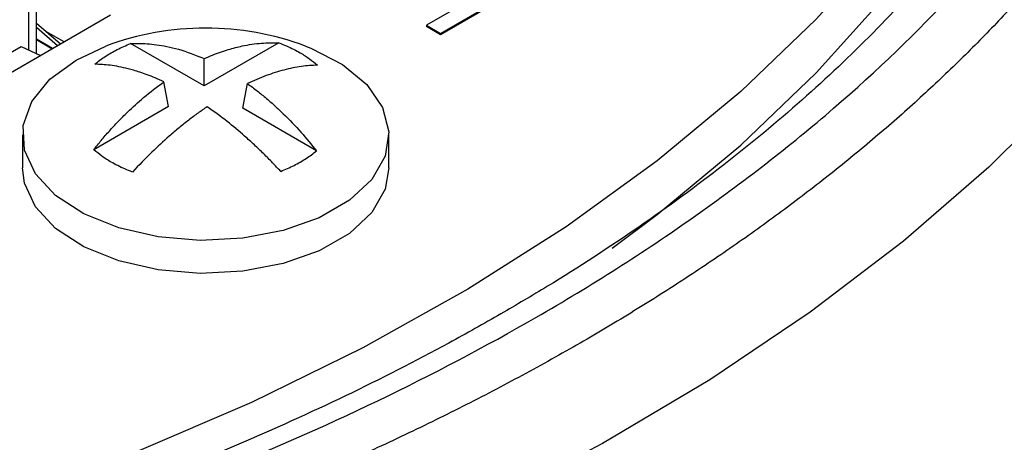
# Model space of a CAD drawing. Header units: inches. Extents: x 1.04 to 7.18, y 2.19 to 10.07.
# Tile 33 of 40: x 6.73 to 7.03, y 9.32 to 9.44. Entities that reach past the tile are written whole.
import ezdxf

# ---------------------------------------------------------------- set-up
doc = ezdxf.new("R2010")
doc.units = ezdxf.units.IN
doc.header["$MEASUREMENT"] = 0

msp = doc.modelspace()

# ---------------------------------------------------------------- linework, layer by layer
at = {"color": 7, "linetype": 'Continuous', "lineweight": 25}
for p, q in [((6.7384508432, 9.4329835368), (6.7384508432, 9.5700765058)), ((6.7361445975, 9.4340773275), (6.7361445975, 9.5668623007)), ((6.8722366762, 9.4513920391), (6.8549919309, 9.4414351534)), ((6.8764403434, 9.4485570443), (6.8591941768, 9.438601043)), ((6.8591941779, 9.4390093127), (6.876440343, 9.4489653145)), ((6.7606387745, 9.4444992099), (6.520445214, 9.3058383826)), ((6.7384508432, 9.4420288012), (6.7456481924, 9.4358453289)), ((6.7447515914, 9.435327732), (6.7384508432, 9.4407409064)), ((6.8549919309, 9.4414351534), (6.8591941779, 9.4390093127)), ((6.8549919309, 9.4414351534), (6.8549919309, 9.441026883)), ((6.8591941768, 9.438601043), (6.8549919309, 9.441026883)), ((6.7467170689, 9.4364623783), (6.7412695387, 9.43960717)), ((6.8591941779, 9.4390093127), (6.8591941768, 9.438601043)), ((6.5297923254, 9.3173000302), (6.7339123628, 9.4351360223)), ((6.7339123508, 9.4351360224), (6.7396805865, 9.4324003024)), ((6.7432638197, 9.4344688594), (6.7384508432, 9.4372473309)), ((6.7384508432, 9.4371685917), (6.7431956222, 9.4344294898)), ((6.750321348, 9.4310472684), (6.7592074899, 9.435202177)), ((6.788586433, 9.4232864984), (6.7666091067, 9.4359737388)), ((6.8109226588, 9.4361809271), (6.788586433, 9.4232864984)), ((6.788586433, 9.4232864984), (6.788586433, 9.4314776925)), ((6.7779092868, 9.4171227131), (6.7765599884, 9.4245349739)), ((6.8001616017, 9.4166042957), (6.8015109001, 9.4240165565)), ((6.7779092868, 9.4171227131), (6.755573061, 9.4042282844)), ((6.822138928, 9.4039170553), (6.8001616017, 9.4166042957)), ((6.7342854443, 9.4086980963), (6.7342854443, 9.3988224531)), ((6.8437854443, 9.3988224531), (6.8437854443, 9.4086980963))]:
    msp.add_line(p, q, dxfattribs=at)
at = {"color": 7, "linetype": 'Continuous', "lineweight": 25, "flags": 128}
for points in [[(7.0556575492, 9.6619106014), (7.0574268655, 9.636694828), (7.0563650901, 9.6114658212), (7.0524766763, 9.5863294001), (7.0457779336, 9.5613909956), (7.0362969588, 9.5367552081), (7.0240735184, 9.5125253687), (7.0091588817, 9.4888031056), (6.991615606, 9.4656879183), (6.9715172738, 9.44327676), (6.9489481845, 9.4216636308), (6.9240030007, 9.4009391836), (6.8967863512, 9.3811903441), (6.867412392, 9.3624999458), (6.8360043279, 9.3449463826), (6.802693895, 9.3286032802), (6.7676208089, 9.3135391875), (6.7309321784, 9.2998172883)], [(6.9105493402, 9.3747751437), (6.9240030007, 9.3848655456), (6.9489481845, 9.4055899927), (6.9715172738, 9.427203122), (6.991615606, 9.4496142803), (7.0091588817, 9.4727294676), (7.0240735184, 9.4964517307), (7.0362969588, 9.5206815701), (7.0457779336, 9.5453173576), (7.0524766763, 9.5702557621), (7.0563650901, 9.5953921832), (7.0574489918, 9.6174661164)], [(7.1347990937, 9.5943353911), (7.1309341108, 9.5732267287), (7.1235815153, 9.5469466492), (7.1134673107, 9.520974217), (7.1006291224, 9.4954060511), (7.0851147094, 9.470337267), (7.0669817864, 9.4458611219), (7.0462978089, 9.422068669), (7.0231397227, 9.3990484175), (6.9975936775, 9.3768860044), (6.9697547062, 9.3556638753), (6.9397263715, 9.3354609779), (6.907620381, 9.3163524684), (6.8735561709, 9.2984094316), (6.8376604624, 9.2816986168), (6.8000667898, 9.2662821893), (6.7609150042, 9.2522174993), (6.7203507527, 9.2395568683)], [(6.8188633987, 9.435202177), (6.8204387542, 9.4345886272), (6.8299350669, 9.4297099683), (6.8372264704, 9.423698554), (6.8419198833, 9.416878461), (6.8437622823, 9.4096173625), (6.8426543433, 9.4023067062), (6.8386557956, 9.3953406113), (6.8319822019, 9.3890946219), (6.8229933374, 9.3839054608), (6.8121737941, 9.3800528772), (6.8001068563, 9.3777445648), (6.7874430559, 9.3771049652), (6.7748651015, 9.3781685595), (6.763051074, 9.3808780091), (6.7526378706, 9.3850872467), (6.7441868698, 9.3905693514), (6.7381536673, 9.3970287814), (6.7348635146, 9.4041173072), (6.7344937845, 9.4114527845), (6.7370644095, 9.4186397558), (6.7424368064, 9.4252907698), (6.750321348, 9.4310472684), (6.750321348, 9.4310472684)], [(6.8437854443, 9.3988224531), (6.8426543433, 9.392431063), (6.8386557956, 9.3854649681), (6.8319822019, 9.3792189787), (6.8229933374, 9.3740298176), (6.8121737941, 9.370177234), (6.8001068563, 9.3678689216), (6.7874430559, 9.367229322), (6.7748651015, 9.3682929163), (6.763051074, 9.3710023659), (6.7526378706, 9.3752116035), (6.7441868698, 9.3806937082), (6.7381536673, 9.3871531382), (6.7348635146, 9.394241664), (6.7342854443, 9.3988224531)]]:
    msp.add_lwpolyline(points, dxfattribs=at)
at = {"color": 7, "linetype": 'Continuous', "lineweight": 25}
msp.add_arc((6.7890354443, 9.3556727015), 0.0849390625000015, 69.4411750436, 110.5588249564, dxfattribs=at)
for points, knots in [([(6.887754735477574, 9.938890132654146), (6.885025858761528, 9.940450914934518), (6.879568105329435, 9.943572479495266), (6.871217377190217, 9.94815765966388), (6.862749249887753, 9.952670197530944), (6.854153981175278, 9.957102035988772), (6.845436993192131, 9.961453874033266), (6.836599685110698, 9.965724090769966), (6.827644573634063, 9.969911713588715), (6.818573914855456, 9.97401562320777), (6.809390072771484, 9.978034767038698), (6.800095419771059, 9.981968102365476), (6.790692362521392, 9.985814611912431), (6.781183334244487, 9.989573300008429), (6.771570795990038, 9.993243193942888), (6.761857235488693, 9.99682334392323), (6.752045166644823, 10.00031282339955), (6.742137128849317, 10.00371072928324), (6.732135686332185, 10.00701618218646), (6.722043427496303, 10.01022832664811), (6.711862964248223, 10.0133463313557), (6.701596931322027, 10.01636938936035), (6.691247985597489, 10.01929671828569), (6.680818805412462, 10.0221275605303), (6.670312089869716, 10.02486118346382), (6.659730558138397, 10.02749687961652), (6.649076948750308, 10.03003396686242), (6.638354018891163, 10.03247178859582), (6.627564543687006, 10.03480971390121), (6.616711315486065, 10.03704713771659), (6.605797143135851, 10.03918348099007), (6.594824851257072, 10.04121819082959), (6.583797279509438, 10.04315074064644), (6.572717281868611, 10.04498063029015), (6.561587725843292, 10.04670738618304), (6.550411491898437, 10.04833056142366), (6.53919147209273, 10.04984973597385), (6.527930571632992, 10.05126451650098), (6.516631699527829, 10.05257453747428), (6.505297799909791, 10.05377945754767), (6.493931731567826, 10.05487897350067), (6.473956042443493, 10.05662111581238), (6.445255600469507, 10.05854666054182), (6.41606859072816, 10.05962012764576), (6.39105479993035, 10.06002752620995), (6.366007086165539, 10.06005417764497), (6.331567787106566, 10.05922158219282), (6.292023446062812, 10.05702277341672), (6.23831118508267, 10.0522415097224), (6.167969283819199, 10.04234297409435), (6.033328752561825, 10.013023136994), (5.915221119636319, 9.965731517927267), (5.826700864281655, 9.909303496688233), (5.784799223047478, 9.876718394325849), (5.748646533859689, 9.841929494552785), (5.718554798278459, 9.805265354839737), (5.697483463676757, 9.77134240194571), (5.683315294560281, 9.74098495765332), (5.674149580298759, 9.714618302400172), (5.668071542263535, 9.688300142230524), (5.664480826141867, 9.658384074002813), (5.664878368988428, 9.624939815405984), (5.670315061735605, 9.592796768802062), (5.678274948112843, 9.565837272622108), (5.68959908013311, 9.537041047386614), (5.706223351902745, 9.506385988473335), (5.725849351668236, 9.479010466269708), (5.740864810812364, 9.46092037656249), (5.75349703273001, 9.447041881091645), (5.77576312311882, 9.424694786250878), (5.800526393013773, 9.403685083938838), (5.8266228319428, 9.38462205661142), (5.842033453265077, 9.374117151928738), (5.858000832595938, 9.363891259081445), (5.869132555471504, 9.357340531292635), (5.874698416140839, 9.354065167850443)], [0, 0, 0, 0, 0.0051249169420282, 0.0102498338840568, 0.0153747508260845, 0.020499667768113, 0.0256245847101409, 0.0307495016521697, 0.035874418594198, 0.040999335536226, 0.0461242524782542, 0.0512491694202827, 0.056374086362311, 0.0614990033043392, 0.0666239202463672, 0.0717488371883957, 0.076873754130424, 0.0819986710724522, 0.0871235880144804, 0.0922485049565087, 0.0973734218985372, 0.1024983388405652, 0.1076232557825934, 0.1127481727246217, 0.1178730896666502, 0.1229980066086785, 0.1281229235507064, 0.1332478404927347, 0.1383727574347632, 0.1434976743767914, 0.1486225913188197, 0.1537475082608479, 0.1588724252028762, 0.1639973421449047, 0.1691222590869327, 0.1742471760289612, 0.1793720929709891, 0.1844970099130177, 0.1896219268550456, 0.1947468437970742, 0.1998717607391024, 0.2049966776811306, 0.2216990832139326, 0.238401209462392, 0.243995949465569, 0.2550834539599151, 0.2718116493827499, 0.2899624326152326, 0.3080554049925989, 0.3442889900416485, 0.3863054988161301, 0.4997350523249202, 0.5309395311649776, 0.5621440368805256, 0.5933485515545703, 0.6245530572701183, 0.6557575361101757, 0.6764943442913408, 0.6971666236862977, 0.7178624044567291, 0.7378114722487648, 0.7664294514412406, 0.7950472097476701, 0.8123442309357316, 0.8296044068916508, 0.8632627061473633, 0.8864235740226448, 0.8980183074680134, 0.9096126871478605, 0.9226467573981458, 0.9575889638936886, 0.9681917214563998, 0.9787944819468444, 0.989397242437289, 1, 1, 1, 1]), ([(6.900988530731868, 9.946529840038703), (6.903814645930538, 9.944882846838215), (6.909466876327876, 9.941588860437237), (6.91776592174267, 9.936547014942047), (6.925930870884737, 9.93143304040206), (6.93394682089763, 9.926240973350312), (6.941815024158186, 9.920974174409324), (6.949532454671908, 9.915633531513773), (6.957097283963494, 9.910220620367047), (6.964507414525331, 9.904736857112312), (6.971760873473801, 9.899183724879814), (6.978855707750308, 9.893562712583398), (6.985790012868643, 9.88787533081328), (6.992561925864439, 9.882123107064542), (6.999169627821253, 9.876307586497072), (7.005611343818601, 9.870430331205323), (7.011885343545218, 9.86449291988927), (7.01798994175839, 9.8584969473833), (7.023923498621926, 9.852444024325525), (7.029684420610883, 9.846335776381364), (7.035271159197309, 9.840173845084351), (7.040682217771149, 9.833959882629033), (7.045916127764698, 9.827695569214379), (7.05097153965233, 9.821382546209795), (7.059230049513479, 9.810609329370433), (7.069991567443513, 9.795200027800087), (7.082129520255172, 9.774934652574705), (7.092478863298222, 9.754339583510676), (7.101047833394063, 9.73330824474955), (7.107825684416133, 9.711915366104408), (7.114336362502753, 9.682965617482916), (7.117021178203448, 9.652718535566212), (7.115436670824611, 9.621453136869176), (7.110347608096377, 9.588297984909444), (7.100866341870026, 9.557654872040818), (7.088168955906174, 9.529764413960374), (7.07877652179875, 9.512222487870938), (7.069522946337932, 9.497298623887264), (7.061688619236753, 9.485909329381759), (7.054559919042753, 9.476164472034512), (7.046424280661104, 9.465762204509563), (7.036264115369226, 9.45379035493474), (7.025457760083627, 9.442008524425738), (7.014015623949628, 9.4304284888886), (7.001949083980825, 9.419061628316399), (6.989269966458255, 9.407919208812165), (6.975991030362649, 9.39701208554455), (6.962124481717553, 9.386351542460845), (6.947687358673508, 9.37594616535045), (6.932681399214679, 9.365813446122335), (6.917168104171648, 9.355936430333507), (6.906381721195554, 9.349595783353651), (6.900988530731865, 9.346425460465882)], [0, 0, 0, 0, 0.0104350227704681, 0.0208700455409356, 0.0313050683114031, 0.04174009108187, 0.0521751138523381, 0.062610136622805, 0.0730451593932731, 0.0834801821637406, 0.0939152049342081, 0.1043502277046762, 0.1147852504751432, 0.1252202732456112, 0.1356552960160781, 0.1460903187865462, 0.1565253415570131, 0.1669603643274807, 0.1773953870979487, 0.1878304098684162, 0.1982654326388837, 0.2087004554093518, 0.2191354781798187, 0.2295705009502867, 0.2400055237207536, 0.2721641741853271, 0.3043223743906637, 0.3364866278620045, 0.36864868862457, 0.4015347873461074, 0.4343353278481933, 0.5000089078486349, 0.5375827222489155, 0.5750611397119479, 0.6497677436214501, 0.6773070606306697, 0.7048458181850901, 0.7323874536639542, 0.7486348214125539, 0.7600014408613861, 0.7800013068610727, 0.8000011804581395, 0.8200010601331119, 0.8400009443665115, 0.8600008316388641, 0.8800007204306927, 0.9000006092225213, 0.9200004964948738, 0.9400003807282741, 0.960000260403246, 0.9800001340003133, 0.9999999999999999, 0.9999999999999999, 0.9999999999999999, 0.9999999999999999]), ([(5.874698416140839, 9.354065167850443), (5.877427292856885, 9.35250438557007), (5.882885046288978, 9.349382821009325), (5.891235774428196, 9.344797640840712), (5.899703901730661, 9.340285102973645), (5.908299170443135, 9.335853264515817), (5.917016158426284, 9.331501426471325), (5.925853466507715, 9.327231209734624), (5.934808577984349, 9.323043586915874), (5.943879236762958, 9.31893967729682), (5.95306307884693, 9.31492053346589), (5.962357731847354, 9.310987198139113), (5.971760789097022, 9.307140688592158), (5.981269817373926, 9.30338200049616), (5.990882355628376, 9.299712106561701), (6.000595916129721, 9.296131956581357), (6.01040798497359, 9.292642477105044), (6.020316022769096, 9.289244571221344), (6.030317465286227, 9.285939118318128), (6.04040972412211, 9.282726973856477), (6.05059018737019, 9.27960896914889), (6.060856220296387, 9.276585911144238), (6.071205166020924, 9.273658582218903), (6.08163434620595, 9.27082773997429), (6.092141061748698, 9.26809411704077), (6.102722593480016, 9.26545842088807), (6.113376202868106, 9.262921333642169), (6.124099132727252, 9.260483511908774), (6.134888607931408, 9.25814558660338), (6.145741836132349, 9.255908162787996), (6.156656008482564, 9.253771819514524), (6.167628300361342, 9.251737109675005), (6.178655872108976, 9.24980455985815), (6.189735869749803, 9.247974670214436), (6.200865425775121, 9.246247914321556), (6.212041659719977, 9.244624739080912), (6.223261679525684, 9.243105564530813), (6.234522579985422, 9.241690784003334), (6.245821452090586, 9.24038076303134), (6.257155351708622, 9.239175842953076), (6.268521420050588, 9.238076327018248), (6.288497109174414, 9.236334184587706), (6.317197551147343, 9.234408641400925), (6.346384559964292, 9.233335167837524), (6.371398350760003, 9.232927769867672), (6.396446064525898, 9.232901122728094), (6.430885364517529, 9.233733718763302), (6.47042970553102, 9.235932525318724), (6.524141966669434, 9.240713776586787), (6.59448479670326, 9.250612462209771), (6.729125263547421, 9.279932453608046), (6.847232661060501, 9.327224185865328), (6.935752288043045, 9.383651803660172), (6.977653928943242, 9.416236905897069), (7.013806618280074, 9.45102580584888), (7.043898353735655, 9.487689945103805), (7.064969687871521, 9.521612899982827), (7.079137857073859, 9.551970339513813), (7.08830357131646, 9.578336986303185), (7.094381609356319, 9.604655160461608), (7.09797232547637, 9.634571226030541), (7.097574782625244, 9.668015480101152), (7.09213808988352, 9.70015853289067), (7.084178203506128, 9.727118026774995), (7.072854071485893, 9.75591425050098), (7.056229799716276, 9.78656931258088), (7.036603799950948, 9.81394483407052), (7.021588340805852, 9.8320349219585), (7.008956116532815, 9.845913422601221), (6.986690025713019, 9.868260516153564), (6.961926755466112, 9.889270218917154), (6.935830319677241, 9.908333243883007), (6.920419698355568, 9.91883814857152), (6.904452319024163, 9.92906404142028), (6.893320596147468, 9.935614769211), (6.887754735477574, 9.938890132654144)], [0, 0, 0, 0, 0.0051249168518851, 0.0102498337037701, 0.0153747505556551, 0.0204996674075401, 0.0256245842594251, 0.0307495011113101, 0.0358744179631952, 0.0409993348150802, 0.0461242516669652, 0.0512491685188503, 0.0563740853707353, 0.0614990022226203, 0.0666239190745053, 0.0717488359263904, 0.0768737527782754, 0.0819986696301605, 0.0871235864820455, 0.0922485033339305, 0.0973734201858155, 0.1024983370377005, 0.1076232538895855, 0.1127481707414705, 0.1178730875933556, 0.1229980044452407, 0.1281229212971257, 0.1332478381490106, 0.1383727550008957, 0.1434976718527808, 0.1486225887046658, 0.1537475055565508, 0.1588724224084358, 0.1639973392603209, 0.1691222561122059, 0.174247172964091, 0.179372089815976, 0.184497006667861, 0.189621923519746, 0.194746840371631, 0.1998717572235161, 0.2049966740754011, 0.221699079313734, 0.2384012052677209, 0.2439959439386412, 0.2550834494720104, 0.2718116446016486, 0.2899624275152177, 0.3080553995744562, 0.3442889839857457, 0.386306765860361, 0.499735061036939, 0.5309395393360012, 0.5621440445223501, 0.5933485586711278, 0.6245530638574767, 0.6557575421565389, 0.6764943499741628, 0.6971666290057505, 0.7178624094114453, 0.737811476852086, 0.76642945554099, 0.7950472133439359, 0.8123442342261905, 0.8296044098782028, 0.8632627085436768, 0.8864235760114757, 0.8980183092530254, 0.9096126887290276, 0.9226467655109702, 0.9575889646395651, 0.968191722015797, 0.9787944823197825, 0.989397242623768, 1, 1, 1, 1]), ([(6.877255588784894, 9.355104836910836), (6.872110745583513, 9.352190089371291), (6.85716046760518, 9.343720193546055), (6.831062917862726, 9.330445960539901), (6.798510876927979, 9.315682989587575), (6.76441261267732, 9.302048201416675), (6.728922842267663, 9.289580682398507), (6.692160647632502, 9.278334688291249), (6.654261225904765, 9.268354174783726), (6.615361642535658, 9.259679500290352), (6.57560381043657, 9.252345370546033), (6.535132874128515, 9.246381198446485), (6.494096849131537, 9.241810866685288), (6.452645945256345, 9.238652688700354), (6.410931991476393, 9.236919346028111), (6.369107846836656, 9.236617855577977), (6.3273270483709, 9.237749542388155), (6.285743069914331, 9.240310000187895), (6.244508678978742, 9.244289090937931), (6.203775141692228, 9.249671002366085), (6.163691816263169, 9.25643428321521), (6.124405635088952, 9.264551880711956), (6.086060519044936, 9.273991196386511), (6.048796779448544, 9.284714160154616), (6.01275050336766, 9.296677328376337), (5.978052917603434, 9.309832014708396), (5.944829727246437, 9.324124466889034), (5.913200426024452, 9.339496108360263), (5.883277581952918, 9.35588387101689), (5.855166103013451, 9.373220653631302), (5.828962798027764, 9.391435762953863), (5.804756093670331, 9.410455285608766), (5.782624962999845, 9.430203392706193), (5.762637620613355, 9.450603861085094), (5.744853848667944, 9.471582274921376), (5.729316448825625, 9.493067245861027), (5.716088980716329, 9.514993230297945), (5.705122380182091, 9.53729752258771), (5.696768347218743, 9.559934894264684), (5.691937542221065, 9.575944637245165), (5.690611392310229, 9.584410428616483), (5.690485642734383, 9.585213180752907)], [0, 0, 0, 0, 0.0139031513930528, 0.0404008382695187, 0.0669102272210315, 0.0934296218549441, 0.1199603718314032, 0.14650283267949, 0.1730566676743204, 0.1996210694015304, 0.226194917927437, 0.2527768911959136, 0.2793655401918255, 0.3059593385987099, 0.3325567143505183, 0.3591560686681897, 0.3857557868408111, 0.4123538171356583, 0.4389484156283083, 0.465537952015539, 0.4921208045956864, 0.5186953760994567, 0.5452601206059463, 0.5718135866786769, 0.5983544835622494, 0.6248817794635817, 0.6513948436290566, 0.6778936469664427, 0.7043790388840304, 0.7308531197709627, 0.7573197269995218, 0.7837842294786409, 0.8102532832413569, 0.836738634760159, 0.8632563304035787, 0.8898271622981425, 0.9164764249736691, 0.9432323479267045, 0.9701224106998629, 0.9971669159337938, 1, 1, 1, 1]), ([(7.071705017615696, 9.584864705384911), (7.070811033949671, 9.580333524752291), (7.068392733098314, 9.568076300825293), (7.061680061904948, 9.548255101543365), (7.051865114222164, 9.525512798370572), (7.039549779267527, 9.503158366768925), (7.024929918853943, 9.481260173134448), (7.008022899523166, 9.459887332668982), (6.988896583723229, 9.439104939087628), (6.967607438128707, 9.418980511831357), (6.944231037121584, 9.399577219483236), (6.918813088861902, 9.380979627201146), (6.896220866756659, 9.366246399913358), (6.881926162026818, 9.357848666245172), (6.877255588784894, 9.355104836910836)], [0, 0, 0, 0, 0.0539604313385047, 0.1459674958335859, 0.2374832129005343, 0.3284769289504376, 0.4189902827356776, 0.5091044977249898, 0.5989130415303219, 0.6885044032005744, 0.7779537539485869, 0.8673204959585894, 0.9566490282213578, 1, 1, 1, 1]), ([(6.760761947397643, 9.433185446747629), (6.761368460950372, 9.4335225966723), (6.762581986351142, 9.434197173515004), (6.764535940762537, 9.435129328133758), (6.76591684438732, 9.435691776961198), (6.766609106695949, 9.435973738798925)], [0, 0, 0, 0, 0.3325678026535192, 0.6654088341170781, 1, 1, 1, 1]), ([(6.766609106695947, 9.435973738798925), (6.767385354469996, 9.435999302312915), (6.76900469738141, 9.436052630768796), (6.771583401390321, 9.435940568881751), (6.774401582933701, 9.43565151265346), (6.777535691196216, 9.435110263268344), (6.782279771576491, 9.433991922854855), (6.786027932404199, 9.43249767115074), (6.788586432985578, 9.431477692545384)], [0, 0, 0, 0, 0.1107209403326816, 0.2309767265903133, 0.360772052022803, 0.5001035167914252, 0.6587698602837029, 1, 1, 1, 1]), ([(6.788586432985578, 9.431477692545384), (6.789427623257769, 9.431844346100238), (6.79107044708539, 9.432560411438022), (6.793471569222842, 9.43345018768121), (6.79574745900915, 9.434189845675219), (6.797896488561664, 9.434785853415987), (6.801224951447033, 9.435556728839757), (6.805611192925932, 9.43623345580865), (6.809193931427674, 9.436198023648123), (6.810922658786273, 9.436180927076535)], [0, 0, 0, 0, 0.1104010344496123, 0.2156104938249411, 0.3156255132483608, 0.4104468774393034, 0.5000784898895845, 0.7587800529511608, 1, 1, 1, 1]), ([(6.810922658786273, 9.436180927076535), (6.811691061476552, 9.435877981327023), (6.813215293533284, 9.435277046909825), (6.815345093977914, 9.43426996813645), (6.817681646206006, 9.433009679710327), (6.82014528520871, 9.431448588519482), (6.821715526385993, 9.430147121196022), (6.822497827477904, 9.429498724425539)], [0, 0, 0, 0, 0.1692520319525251, 0.3357346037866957, 0.5000613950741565, 0.7509283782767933, 0.9999999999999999, 0.9999999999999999, 0.9999999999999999, 0.9999999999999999]), ([(6.755931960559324, 9.429809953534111), (6.756418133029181, 9.430207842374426), (6.757389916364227, 9.431003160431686), (6.759004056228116, 9.432131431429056), (6.76017522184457, 9.43283365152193), (6.760761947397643, 9.433185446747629)], [0, 0, 0, 0, 0.3331561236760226, 0.6659274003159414, 1, 1, 1, 1]), ([(6.776559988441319, 9.424534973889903), (6.77567432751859, 9.424934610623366), (6.773980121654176, 9.425699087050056), (6.771588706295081, 9.426635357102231), (6.769449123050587, 9.4273857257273), (6.767557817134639, 9.427970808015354), (6.764541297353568, 9.428791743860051), (6.760607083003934, 9.429590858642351), (6.757425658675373, 9.429739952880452), (6.755931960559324, 9.429809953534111)], [0, 0, 0, 0, 0.1211148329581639, 0.2316839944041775, 0.3316996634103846, 0.4211617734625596, 0.5000760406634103, 0.7652826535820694, 0.9999999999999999, 0.9999999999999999, 0.9999999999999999, 0.9999999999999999]), ([(6.822497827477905, 9.429498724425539), (6.821709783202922, 9.429473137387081), (6.820124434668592, 9.429421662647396), (6.817644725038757, 9.429137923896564), (6.815076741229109, 9.428697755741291), (6.811601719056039, 9.427885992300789), (6.807106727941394, 9.42649746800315), (6.80339726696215, 9.42485287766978), (6.801510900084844, 9.424016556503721)], [0, 0, 0, 0, 0.1227993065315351, 0.2470415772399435, 0.3727815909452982, 0.5000700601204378, 0.7457713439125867, 1, 1, 1, 1]), ([(6.755573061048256, 9.404228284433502), (6.756320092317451, 9.405162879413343), (6.757850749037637, 9.407077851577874), (6.760284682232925, 9.409885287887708), (6.762892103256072, 9.412709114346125), (6.76627078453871, 9.416099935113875), (6.77080386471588, 9.420242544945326), (6.77451148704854, 9.423007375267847), (6.776559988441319, 9.424534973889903)], [0, 0, 0, 0, 0.116454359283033, 0.2386133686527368, 0.3664854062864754, 0.5000728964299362, 0.7237848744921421, 1, 1, 1, 1]), ([(6.801510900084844, 9.424016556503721), (6.802501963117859, 9.423287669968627), (6.804432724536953, 9.421867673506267), (6.807206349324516, 9.419593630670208), (6.809792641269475, 9.417320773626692), (6.813267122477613, 9.414039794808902), (6.817444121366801, 9.409697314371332), (6.820626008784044, 9.40577976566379), (6.822138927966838, 9.40391705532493)], [0, 0, 0, 0, 0.1355572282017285, 0.2640888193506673, 0.3855915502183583, 0.5000682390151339, 0.7622931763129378, 1, 1, 1, 1]), ([(6.789484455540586, 9.417073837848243), (6.788586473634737, 9.416451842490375), (6.786754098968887, 9.415182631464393), (6.783955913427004, 9.413080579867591), (6.781060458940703, 9.410775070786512), (6.777365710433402, 9.40763652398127), (6.772658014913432, 9.403332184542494), (6.76907215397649, 9.39956649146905), (6.767148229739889, 9.397546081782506)], [0, 0, 0, 0, 0.1178395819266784, 0.2404572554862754, 0.3678659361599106, 0.5000713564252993, 0.7317729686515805, 1, 1, 1, 1]), ([(6.811461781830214, 9.397753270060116), (6.810651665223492, 9.398620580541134), (6.808987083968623, 9.400402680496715), (6.806372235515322, 9.403035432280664), (6.803587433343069, 9.405707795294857), (6.799948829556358, 9.408999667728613), (6.795232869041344, 9.4129558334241), (6.791482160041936, 9.415642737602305), (6.789484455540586, 9.417073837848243)], [0, 0, 0, 0, 0.1155278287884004, 0.2373799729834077, 0.3655609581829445, 0.5000687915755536, 0.733726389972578, 0.9999999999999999, 0.9999999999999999, 0.9999999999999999, 0.9999999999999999]), ([(6.767148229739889, 9.397546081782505), (6.766383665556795, 9.397846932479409), (6.764863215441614, 9.398445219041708), (6.762732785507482, 9.399448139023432), (6.76039674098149, 9.400705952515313), (6.757929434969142, 9.402272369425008), (6.756358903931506, 9.403575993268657), (6.755573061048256, 9.404228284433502)], [0, 0, 0, 0, 0.1683964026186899, 0.3348814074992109, 0.5000614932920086, 0.7498469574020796, 1, 1, 1, 1]), ([(6.817308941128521, 9.400541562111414), (6.817894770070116, 9.400892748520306), (6.819065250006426, 9.401594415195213), (6.82067956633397, 9.402722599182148), (6.821652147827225, 9.403518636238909), (6.822138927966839, 9.403917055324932)], [0, 0, 0, 0, 0.3335568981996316, 0.6664431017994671, 1, 1, 1, 1]), ([(6.811461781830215, 9.397753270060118), (6.812151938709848, 9.398034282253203), (6.813530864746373, 9.398595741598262), (6.815485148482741, 9.39952766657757), (6.816700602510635, 9.400203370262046), (6.817308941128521, 9.400541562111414)], [0, 0, 0, 0, 0.3335568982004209, 0.6664431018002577, 1, 1, 1, 1]), ([(6.900988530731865, 9.346425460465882), (6.898135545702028, 9.344793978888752), (6.892429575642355, 9.341531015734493), (6.883695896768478, 9.336740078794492), (6.874837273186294, 9.332026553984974), (6.865843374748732, 9.327399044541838), (6.856720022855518, 9.322856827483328), (6.847468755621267, 9.318401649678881), (6.838092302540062, 9.314034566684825), (6.828593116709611, 9.309756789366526), (6.81897376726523, 9.305569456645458), (6.809236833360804, 9.301473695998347), (6.799384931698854, 9.29747060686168), (6.789420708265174, 9.293561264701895), (6.779346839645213, 9.289746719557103), (6.769166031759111, 9.286027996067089), (6.758881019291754, 9.282406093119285), (6.748494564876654, 9.2788819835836), (6.738009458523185, 9.275456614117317), (6.727428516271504, 9.272130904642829), (6.716754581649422, 9.268905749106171), (6.705990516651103, 9.265782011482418), (6.695139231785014, 9.26276053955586), (6.684203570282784, 9.259842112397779), (6.665541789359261, 9.255074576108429), (6.638849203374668, 9.248862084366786), (6.60374474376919, 9.24185499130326), (6.568069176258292, 9.235880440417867), (6.53163787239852, 9.230933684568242), (6.494580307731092, 9.227020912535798), (6.444432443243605, 9.22326237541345), (6.392037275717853, 9.221712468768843), (6.337878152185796, 9.222627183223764), (6.280445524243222, 9.225565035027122), (6.227364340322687, 9.231038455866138), (6.179051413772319, 9.238368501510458), (6.148664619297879, 9.243790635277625), (6.122812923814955, 9.249132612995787), (6.103083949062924, 9.253655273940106), (6.086203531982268, 9.257770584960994), (6.068184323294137, 9.262467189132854), (6.047446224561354, 9.268332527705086), (6.027037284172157, 9.27457090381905), (6.00697790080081, 9.281176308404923), (5.987287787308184, 9.288142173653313), (5.967986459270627, 9.295461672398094), (5.949092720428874, 9.303127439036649), (5.930626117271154, 9.311132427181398), (5.912601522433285, 9.319466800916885), (5.895049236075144, 9.328129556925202), (5.87793988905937, 9.33708519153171), (5.866956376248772, 9.343312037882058), (5.861464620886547, 9.346425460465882)], [0, 0, 0, 0, 0.0104350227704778, 0.0208700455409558, 0.0313050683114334, 0.0417400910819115, 0.0521751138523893, 0.0626101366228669, 0.0730451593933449, 0.0834801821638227, 0.0939152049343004, 0.1043502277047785, 0.1147852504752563, 0.125220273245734, 0.1356552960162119, 0.1460903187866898, 0.1565253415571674, 0.1669603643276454, 0.1773953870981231, 0.187830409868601, 0.1982654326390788, 0.2087004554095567, 0.2191354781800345, 0.2295705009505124, 0.2400055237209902, 0.2721641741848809, 0.3043223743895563, 0.3364866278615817, 0.3686486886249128, 0.4015347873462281, 0.4343353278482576, 0.5000089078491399, 0.537582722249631, 0.5750611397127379, 0.6497677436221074, 0.677307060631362, 0.70484581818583, 0.7323874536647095, 0.7486348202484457, 0.7600014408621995, 0.7800013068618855, 0.8000011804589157, 0.8200010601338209, 0.8400009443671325, 0.8600008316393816, 0.8800007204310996, 0.9000006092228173, 0.9200004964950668, 0.9400003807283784, 0.9600002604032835, 0.9800001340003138, 1, 1, 1, 1])]:
    msp.add_open_spline(points, degree=3, knots=knots, dxfattribs=at)

doc.saveas('drawing.dxf')
